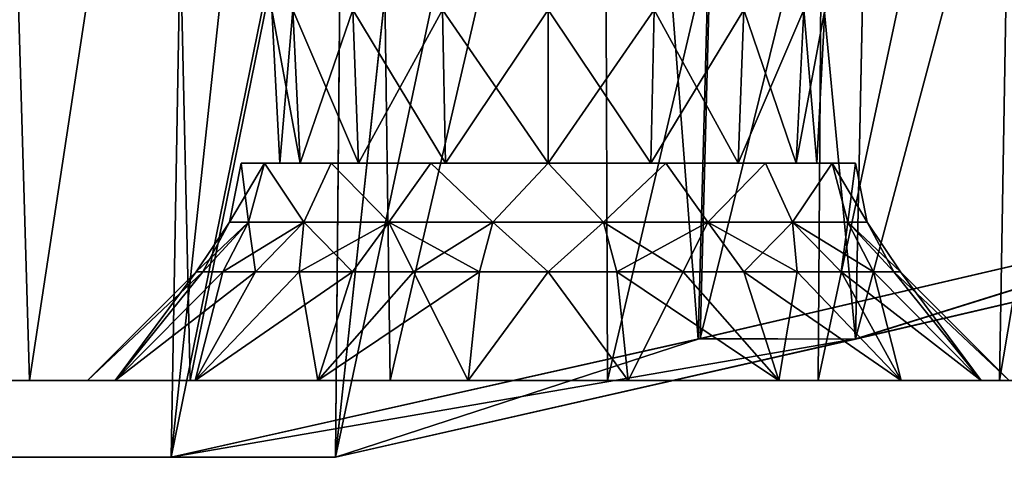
# Model space of a CAD drawing. Header units: millimetres. Extents: x -121 to 75, y -30 to 271.
# Tile 97 of 217: x -115.55 to -109.14, y 221 to 223.85. Entities that reach past the tile are written whole.
import ezdxf

# ---------------------------------------------------------------- set-up
doc = ezdxf.new("R2010")
doc.units = ezdxf.units.MM
doc.header["$LTSCALE"] = 65.185185
for name, color, linetype in [('124', 7, 'CONTINUOUS'), ('125', 7, 'CONTINUOUS'), ('255', 7, 'CONTINUOUS'), ('258', 7, 'CONTINUOUS'), ('398', 7, 'CONTINUOUS'), ('463', 7, 'CONTINUOUS'), ('467', 7, 'CONTINUOUS'), ('476', 7, 'CONTINUOUS'), ('478', 7, 'CONTINUOUS'), ('91', 7, 'CONTINUOUS'), ('94', 7, 'CONTINUOUS'), ('97', 7, 'CONTINUOUS'), ('98', 7, 'CONTINUOUS')]:
    doc.layers.add(name, color=color, linetype=linetype)

msp = doc.modelspace()

# ---------------------------------------------------------------- linework, layer by layer
at = {"layer": '124', "color": 7, "linetype": 'Continuous'}
for points in [[(-114.0594, 222.5315, -0.7101), (-114.1085, 222.9142), (-114.1846, 222.5315), (-114.0594, 222.5315, -0.7101)], [(-113.9563, 222.9142, -0.7654), (-114.1085, 222.9142), (-114.0594, 222.5315, -0.7101), (-113.9563, 222.9142, -0.7654)], [(-113.6989, 222.5315, -1.3345), (-113.9563, 222.9142, -0.7654), (-114.0594, 222.5315, -0.7101), (-113.6989, 222.5315, -1.3345)], [(-113.5227, 222.9142, -1.4142), (-113.9563, 222.9142, -0.7654), (-113.6989, 222.5315, -1.3345), (-113.5227, 222.9142, -1.4142)], [(-113.1466, 222.5315, -1.798), (-113.5227, 222.9142, -1.4142), (-113.6989, 222.5315, -1.3345), (-113.1466, 222.5315, -1.798)], [(-112.8739, 222.9142, -1.8478), (-113.5227, 222.9142, -1.4142), (-113.1466, 222.5315, -1.798), (-112.8739, 222.9142, -1.8478)], [(-112.469, 222.5315, -2.0446), (-112.8739, 222.9142, -1.8478), (-113.1466, 222.5315, -1.798), (-112.469, 222.5315, -2.0446)], [(-112.1085, 222.9142, -2), (-112.8739, 222.9142, -1.8478), (-112.469, 222.5315, -2.0446), (-112.1085, 222.9142, -2)], [(-111.748, 222.5315, -2.0446), (-112.1085, 222.9142, -2), (-112.469, 222.5315, -2.0446), (-111.748, 222.5315, -2.0446)], [(-111.3431, 222.9142, -1.8478), (-112.1085, 222.9142, -2), (-111.748, 222.5315, -2.0446), (-111.3431, 222.9142, -1.8478)], [(-111.0704, 222.5315, -1.798), (-111.3431, 222.9142, -1.8478), (-111.748, 222.5315, -2.0446), (-111.0704, 222.5315, -1.798)], [(-110.6943, 222.9142, -1.4142), (-111.3431, 222.9142, -1.8478), (-111.0704, 222.5315, -1.798), (-110.6943, 222.9142, -1.4142)], [(-110.5181, 222.5315, -1.3345), (-110.6943, 222.9142, -1.4142), (-111.0704, 222.5315, -1.798), (-110.5181, 222.5315, -1.3345)], [(-110.2607, 222.9142, -0.7654), (-110.6943, 222.9142, -1.4142), (-110.5181, 222.5315, -1.3345), (-110.2607, 222.9142, -0.7654)], [(-110.1576, 222.5315, -0.7101), (-110.2607, 222.9142, -0.7654), (-110.5181, 222.5315, -1.3345), (-110.1576, 222.5315, -0.7101)], [(-110.1085, 222.9142), (-110.2607, 222.9142, -0.7654), (-110.0324, 222.5315), (-110.1085, 222.9142)], [(-110.0324, 222.5315), (-110.2607, 222.9142, -0.7654), (-110.1576, 222.5315, -0.7101), (-110.0324, 222.5315)], [(-114.4014, 222.2071), (-114.3574, 222.2071, -0.4471), (-114.1846, 222.5315), (-114.4014, 222.2071)], [(-114.3574, 222.2071, -0.4471), (-114.2269, 222.2071, -0.8773), (-114.0594, 222.5315, -0.7101), (-114.3574, 222.2071, -0.4471)], [(-114.3574, 222.2071, -0.4471), (-114.0594, 222.5315, -0.7101), (-114.1846, 222.5315), (-114.3574, 222.2071, -0.4471)], [(-114.2269, 222.2071, -0.8773), (-114.015, 222.2071, -1.2738), (-114.0594, 222.5315, -0.7101), (-114.2269, 222.2071, -0.8773)], [(-114.015, 222.2071, -1.2738), (-113.6989, 222.5315, -1.3345), (-114.0594, 222.5315, -0.7101), (-114.015, 222.2071, -1.2738)], [(-114.015, 222.2071, -1.2738), (-113.73, 222.2071, -1.6212), (-113.6989, 222.5315, -1.3345), (-114.015, 222.2071, -1.2738)], [(-113.73, 222.2071, -1.6212), (-113.3826, 222.2071, -1.9063), (-113.6989, 222.5315, -1.3345), (-113.73, 222.2071, -1.6212)], [(-113.3826, 222.2071, -1.9063), (-113.1466, 222.5315, -1.798), (-113.6989, 222.5315, -1.3345), (-113.3826, 222.2071, -1.9063)], [(-113.3826, 222.2071, -1.9063), (-112.9862, 222.2071, -2.1183), (-113.1466, 222.5315, -1.798), (-113.3826, 222.2071, -1.9063)], [(-112.556, 222.2071, -2.2488), (-112.469, 222.5315, -2.0446), (-113.1466, 222.5315, -1.798), (-112.556, 222.2071, -2.2488)], [(-112.9862, 222.2071, -2.1183), (-112.556, 222.2071, -2.2488), (-113.1466, 222.5315, -1.798), (-112.9862, 222.2071, -2.1183)], [(-112.556, 222.2071, -2.2488), (-112.1085, 222.2071, -2.2929), (-112.469, 222.5315, -2.0446), (-112.556, 222.2071, -2.2488)], [(-112.1085, 222.2071, -2.2929), (-111.748, 222.5315, -2.0446), (-112.469, 222.5315, -2.0446), (-112.1085, 222.2071, -2.2929)], [(-112.1085, 222.2071, -2.2929), (-111.661, 222.2071, -2.2488), (-111.748, 222.5315, -2.0446), (-112.1085, 222.2071, -2.2929)], [(-111.2308, 222.2071, -2.1183), (-111.0704, 222.5315, -1.798), (-111.748, 222.5315, -2.0446), (-111.2308, 222.2071, -2.1183)], [(-111.661, 222.2071, -2.2488), (-111.2308, 222.2071, -2.1183), (-111.748, 222.5315, -2.0446), (-111.661, 222.2071, -2.2488)], [(-111.2308, 222.2071, -2.1183), (-110.8344, 222.2071, -1.9063), (-111.0704, 222.5315, -1.798), (-111.2308, 222.2071, -2.1183)], [(-110.4871, 222.2071, -1.6212), (-110.5181, 222.5315, -1.3345), (-111.0704, 222.5315, -1.798), (-110.4871, 222.2071, -1.6212)], [(-110.8344, 222.2071, -1.9063), (-110.4871, 222.2071, -1.6212), (-111.0704, 222.5315, -1.798), (-110.8344, 222.2071, -1.9063)], [(-109.9901, 222.2071, -0.8773), (-110.1576, 222.5315, -0.7101), (-110.5181, 222.5315, -1.3345), (-109.9901, 222.2071, -0.8773)], [(-110.202, 222.2071, -1.2737), (-109.9901, 222.2071, -0.8773), (-110.5181, 222.5315, -1.3345), (-110.202, 222.2071, -1.2737)], [(-110.4871, 222.2071, -1.6212), (-110.202, 222.2071, -1.2737), (-110.5181, 222.5315, -1.3345), (-110.4871, 222.2071, -1.6212)], [(-109.8156, 222.2071), (-110.0324, 222.5315), (-110.1576, 222.5315, -0.7101), (-109.8156, 222.2071)], [(-109.8596, 222.2071, -0.4471), (-109.8156, 222.2071), (-110.1576, 222.5315, -0.7101), (-109.8596, 222.2071, -0.4471)], [(-109.9901, 222.2071, -0.8773), (-109.8596, 222.2071, -0.4471), (-110.1576, 222.5315, -0.7101), (-109.9901, 222.2071, -0.8773)]]:
    msp.add_3dface(points, dxfattribs=at)
at = {"layer": '125', "color": 7, "linetype": 'Continuous'}
for points in [[(-114.1846, 222.5315), (-114.1085, 222.9142), (-113.9563, 222.9142, 0.7654), (-114.1846, 222.5315)], [(-114.1846, 222.5315), (-113.9563, 222.9142, 0.7654), (-114.0594, 222.5315, 0.7101), (-114.1846, 222.5315)], [(-114.0594, 222.5315, 0.7101), (-113.9563, 222.9142, 0.7654), (-113.6989, 222.5315, 1.3345), (-114.0594, 222.5315, 0.7101)], [(-113.9563, 222.9142, 0.7654), (-113.5227, 222.9142, 1.4142), (-113.6989, 222.5315, 1.3345), (-113.9563, 222.9142, 0.7654)], [(-113.6989, 222.5315, 1.3345), (-113.5227, 222.9142, 1.4142), (-113.1466, 222.5315, 1.798), (-113.6989, 222.5315, 1.3345)], [(-113.5227, 222.9142, 1.4142), (-112.8739, 222.9142, 1.8478), (-113.1466, 222.5315, 1.798), (-113.5227, 222.9142, 1.4142)], [(-113.1466, 222.5315, 1.798), (-112.8739, 222.9142, 1.8478), (-112.469, 222.5315, 2.0446), (-113.1466, 222.5315, 1.798)], [(-112.8739, 222.9142, 1.8478), (-112.1085, 222.9142, 2), (-112.469, 222.5315, 2.0446), (-112.8739, 222.9142, 1.8478)], [(-112.469, 222.5315, 2.0446), (-112.1085, 222.9142, 2), (-111.748, 222.5315, 2.0446), (-112.469, 222.5315, 2.0446)], [(-112.1085, 222.9142, 2), (-111.3431, 222.9142, 1.8478), (-111.748, 222.5315, 2.0446), (-112.1085, 222.9142, 2)], [(-111.748, 222.5315, 2.0446), (-111.3431, 222.9142, 1.8478), (-111.0704, 222.5315, 1.798), (-111.748, 222.5315, 2.0446)], [(-111.3431, 222.9142, 1.8478), (-110.6943, 222.9142, 1.4142), (-111.0704, 222.5315, 1.798), (-111.3431, 222.9142, 1.8478)], [(-111.0704, 222.5315, 1.798), (-110.6943, 222.9142, 1.4142), (-110.5181, 222.5315, 1.3345), (-111.0704, 222.5315, 1.798)], [(-110.6943, 222.9142, 1.4142), (-110.2607, 222.9142, 0.7654), (-110.5181, 222.5315, 1.3345), (-110.6943, 222.9142, 1.4142)], [(-110.5181, 222.5315, 1.3345), (-110.2607, 222.9142, 0.7654), (-110.1576, 222.5315, 0.7101), (-110.5181, 222.5315, 1.3345)], [(-110.2607, 222.9142, 0.7654), (-110.1085, 222.9142), (-110.1576, 222.5315, 0.7101), (-110.2607, 222.9142, 0.7654)], [(-110.1085, 222.9142), (-110.0324, 222.5315), (-110.1576, 222.5315, 0.7101), (-110.1085, 222.9142)], [(-114.3574, 222.2071, 0.4471), (-114.4014, 222.2071), (-114.0594, 222.5315, 0.7101), (-114.3574, 222.2071, 0.4471)], [(-114.4014, 222.2071), (-114.1846, 222.5315), (-114.0594, 222.5315, 0.7101), (-114.4014, 222.2071)], [(-114.2269, 222.2071, 0.8773), (-114.3574, 222.2071, 0.4471), (-114.0594, 222.5315, 0.7101), (-114.2269, 222.2071, 0.8773)], [(-114.0151, 222.2071, 1.2737), (-114.2269, 222.2071, 0.8773), (-113.6989, 222.5315, 1.3345), (-114.0151, 222.2071, 1.2737)], [(-114.2269, 222.2071, 0.8773), (-114.0594, 222.5315, 0.7101), (-113.6989, 222.5315, 1.3345), (-114.2269, 222.2071, 0.8773)], [(-113.73, 222.2071, 1.6212), (-114.0151, 222.2071, 1.2737), (-113.6989, 222.5315, 1.3345), (-113.73, 222.2071, 1.6212)], [(-113.3826, 222.2071, 1.9063), (-113.73, 222.2071, 1.6212), (-113.1466, 222.5315, 1.798), (-113.3826, 222.2071, 1.9063)], [(-113.73, 222.2071, 1.6212), (-113.6989, 222.5315, 1.3345), (-113.1466, 222.5315, 1.798), (-113.73, 222.2071, 1.6212)], [(-112.9862, 222.2071, 2.1183), (-113.3826, 222.2071, 1.9063), (-113.1466, 222.5315, 1.798), (-112.9862, 222.2071, 2.1183)], [(-112.9862, 222.2071, 2.1183), (-113.1466, 222.5315, 1.798), (-112.469, 222.5315, 2.0446), (-112.9862, 222.2071, 2.1183)], [(-112.556, 222.2071, 2.2488), (-112.9862, 222.2071, 2.1183), (-112.469, 222.5315, 2.0446), (-112.556, 222.2071, 2.2488)], [(-112.1085, 222.2071, 2.2929), (-112.556, 222.2071, 2.2488), (-112.469, 222.5315, 2.0446), (-112.1085, 222.2071, 2.2929)], [(-112.1085, 222.2071, 2.2929), (-112.469, 222.5315, 2.0446), (-111.748, 222.5315, 2.0446), (-112.1085, 222.2071, 2.2929)], [(-111.661, 222.2071, 2.2488), (-112.1085, 222.2071, 2.2929), (-111.748, 222.5315, 2.0446), (-111.661, 222.2071, 2.2488)], [(-111.661, 222.2071, 2.2488), (-111.748, 222.5315, 2.0446), (-111.0704, 222.5315, 1.798), (-111.661, 222.2071, 2.2488)], [(-111.2308, 222.2071, 2.1183), (-111.661, 222.2071, 2.2488), (-111.0704, 222.5315, 1.798), (-111.2308, 222.2071, 2.1183)], [(-110.8345, 222.2071, 1.9063), (-111.2308, 222.2071, 2.1183), (-111.0704, 222.5315, 1.798), (-110.8345, 222.2071, 1.9063)], [(-110.8345, 222.2071, 1.9063), (-111.0704, 222.5315, 1.798), (-110.5181, 222.5315, 1.3345), (-110.8345, 222.2071, 1.9063)], [(-110.4871, 222.2071, 1.6212), (-110.8345, 222.2071, 1.9063), (-110.5181, 222.5315, 1.3345), (-110.4871, 222.2071, 1.6212)], [(-110.202, 222.2071, 1.2738), (-110.4871, 222.2071, 1.6212), (-110.5181, 222.5315, 1.3345), (-110.202, 222.2071, 1.2738)], [(-110.202, 222.2071, 1.2738), (-110.5181, 222.5315, 1.3345), (-110.1576, 222.5315, 0.7101), (-110.202, 222.2071, 1.2738)], [(-109.9901, 222.2071, 0.8773), (-110.202, 222.2071, 1.2738), (-110.1576, 222.5315, 0.7101), (-109.9901, 222.2071, 0.8773)], [(-109.8596, 222.2071, 0.4471), (-109.9901, 222.2071, 0.8773), (-110.1576, 222.5315, 0.7101), (-109.8596, 222.2071, 0.4471)], [(-110.0324, 222.5315), (-109.8596, 222.2071, 0.4471), (-110.1576, 222.5315, 0.7101), (-110.0324, 222.5315)], [(-109.8156, 222.2071), (-109.8596, 222.2071, 0.4471), (-110.0324, 222.5315), (-109.8156, 222.2071)]]:
    msp.add_3dface(points, dxfattribs=at)
at = {"layer": '255', "color": 7, "linetype": 'Continuous'}
for points in [[(-113.9085, 223.9142), (-113.7715, 223.9142, 0.6888), (-113.8561, 222.9142), (-113.9085, 223.9142)], [(-113.8561, 222.9142), (-113.7715, 223.9142, 0.6888), (-113.7231, 222.9142, 0.6688), (-113.8561, 222.9142)], [(-113.7715, 223.9142, 0.6888), (-113.3813, 223.9142, 1.2728), (-113.7231, 222.9142, 0.6688), (-113.7715, 223.9142, 0.6888)], [(-113.7231, 222.9142, 0.6688), (-113.3813, 223.9142, 1.2728), (-113.3442, 222.9142, 1.2357), (-113.7231, 222.9142, 0.6688)], [(-113.3813, 223.9142, 1.2728), (-112.7973, 223.9142, 1.663), (-113.3442, 222.9142, 1.2357), (-113.3813, 223.9142, 1.2728)], [(-113.3442, 222.9142, 1.2357), (-112.7973, 223.9142, 1.663), (-112.7773, 222.9142, 1.6146), (-113.3442, 222.9142, 1.2357)], [(-112.7973, 223.9142, 1.663), (-112.1085, 223.9142, 1.8), (-112.7773, 222.9142, 1.6146), (-112.7973, 223.9142, 1.663)], [(-112.7773, 222.9142, 1.6146), (-112.1085, 223.9142, 1.8), (-112.1085, 222.9142, 1.7476), (-112.7773, 222.9142, 1.6146)], [(-112.1085, 222.9142, 1.7476), (-111.4197, 223.9142, 1.663), (-111.4397, 222.9142, 1.6146), (-112.1085, 222.9142, 1.7476)], [(-112.1085, 223.9142, 1.8), (-111.4197, 223.9142, 1.663), (-112.1085, 222.9142, 1.7476), (-112.1085, 223.9142, 1.8)], [(-111.4397, 222.9142, 1.6146), (-110.8357, 223.9142, 1.2728), (-110.8728, 222.9142, 1.2357), (-111.4397, 222.9142, 1.6146)], [(-111.4197, 223.9142, 1.663), (-110.8357, 223.9142, 1.2728), (-111.4397, 222.9142, 1.6146), (-111.4197, 223.9142, 1.663)], [(-110.8728, 222.9142, 1.2357), (-110.4455, 223.9142, 0.6888), (-110.4939, 222.9142, 0.6688), (-110.8728, 222.9142, 1.2357)], [(-110.8357, 223.9142, 1.2728), (-110.4455, 223.9142, 0.6888), (-110.8728, 222.9142, 1.2357), (-110.8357, 223.9142, 1.2728)], [(-110.4939, 222.9142, 0.6688), (-110.3085, 223.9142), (-110.3609, 222.9142), (-110.4939, 222.9142, 0.6688)], [(-110.4455, 223.9142, 0.6888), (-110.3085, 223.9142), (-110.4939, 222.9142, 0.6688), (-110.4455, 223.9142, 0.6888)]]:
    msp.add_3dface(points, dxfattribs=at)
at = {"layer": '258', "color": 7, "linetype": 'Continuous'}
for points in [[(-113.9085, 223.9142), (-113.8561, 222.9142), (-113.7231, 222.9142, -0.6688), (-113.9085, 223.9142)], [(-113.7715, 223.9142, -0.6888), (-113.9085, 223.9142), (-113.7231, 222.9142, -0.6688), (-113.7715, 223.9142, -0.6888)], [(-113.3813, 223.9142, -1.2728), (-113.7715, 223.9142, -0.6888), (-113.3442, 222.9142, -1.2357), (-113.3813, 223.9142, -1.2728)], [(-113.3442, 222.9142, -1.2357), (-113.7715, 223.9142, -0.6888), (-113.7231, 222.9142, -0.6688), (-113.3442, 222.9142, -1.2357)], [(-112.7773, 222.9142, -1.6146), (-113.3813, 223.9142, -1.2728), (-113.3442, 222.9142, -1.2357), (-112.7773, 222.9142, -1.6146)], [(-112.7973, 223.9142, -1.663), (-113.3813, 223.9142, -1.2728), (-112.7773, 222.9142, -1.6146), (-112.7973, 223.9142, -1.663)], [(-112.1085, 223.9142, -1.8), (-112.7973, 223.9142, -1.663), (-112.1085, 222.9142, -1.7476), (-112.1085, 223.9142, -1.8)], [(-112.1085, 222.9142, -1.7476), (-112.7973, 223.9142, -1.663), (-112.7773, 222.9142, -1.6146), (-112.1085, 222.9142, -1.7476)], [(-111.4397, 222.9142, -1.6146), (-112.1085, 223.9142, -1.8), (-112.1085, 222.9142, -1.7476), (-111.4397, 222.9142, -1.6146)], [(-111.4197, 223.9142, -1.663), (-112.1085, 223.9142, -1.8), (-111.4397, 222.9142, -1.6146), (-111.4197, 223.9142, -1.663)], [(-110.8728, 222.9142, -1.2357), (-111.4197, 223.9142, -1.663), (-111.4397, 222.9142, -1.6146), (-110.8728, 222.9142, -1.2357)], [(-110.8357, 223.9142, -1.2728), (-111.4197, 223.9142, -1.663), (-110.8728, 222.9142, -1.2357), (-110.8357, 223.9142, -1.2728)], [(-110.4939, 222.9142, -0.6688), (-110.8357, 223.9142, -1.2728), (-110.8728, 222.9142, -1.2357), (-110.4939, 222.9142, -0.6688)], [(-110.4455, 223.9142, -0.6888), (-110.8357, 223.9142, -1.2728), (-110.4939, 222.9142, -0.6688), (-110.4455, 223.9142, -0.6888)], [(-110.3609, 222.9142), (-110.4455, 223.9142, -0.6888), (-110.4939, 222.9142, -0.6688), (-110.3609, 222.9142)], [(-110.3609, 222.9142), (-110.3085, 223.9142), (-110.4455, 223.9142, -0.6888), (-110.3609, 222.9142)]]:
    msp.add_3dface(points, dxfattribs=at)
at = {"layer": '398', "color": 251, "linetype": 'Continuous', "true_color": 0x4d4d4d}
for points in [[(-116.3859, 221, 12.4918), (-113.4929, 221, 16.8814), (-117.9028, 221, 13.9079), (-116.3859, 221, 12.4918)], [(-117.9028, 221, 13.9079), (-113.4929, 221, 16.8814), (-116.359, 221, 16.3989), (-117.9028, 221, 13.9079)], [(-113.4929, 221, -16.8814), (-116.3859, 221, -12.4918), (-116.3588, 221, -16.3991), (-113.4929, 221, -16.8814)], [(-116.359, 221, 16.3989), (-113.4929, 221, 16.8814), (-114.5633, 221, 18.7355), (-116.359, 221, 16.3989)], [(-114.5633, 221, -18.7355), (-113.4929, 221, -16.8814), (-116.3588, 221, -16.3991), (-114.5633, 221, -18.7355)]]:
    msp.add_3dface(points, dxfattribs=at)
at = {"layer": '463', "color": 251, "linetype": 'Continuous', "true_color": 0x4d4d4d}
for points in [[(-110.6325, 240.3042, -20.3499), (-106.3097, 241.3103, -23.4284), (-111.1204, 221.7726, -22.0744), (-110.6325, 240.3042, -20.3499)], [(-106.3097, 241.3103, -23.4284), (-107.1237, 222.7019, -24.8383), (-111.1204, 221.7726, -22.0744), (-106.3097, 241.3103, -23.4284)], [(-106.3097, 241.3103, 23.4284), (-110.6325, 240.3042, 20.3499), (-107.1494, 222.6958, 24.8235), (-106.3097, 241.3103, 23.4284)], [(-112.5326, 239.8714, -18.5361), (-110.6325, 240.3042, -20.3499), (-114.5633, 221, -18.7355), (-112.5326, 239.8714, -18.5361)], [(-114.5633, 221, -18.7355), (-110.6325, 240.3042, -20.3499), (-111.1204, 221.7726, -22.0744), (-114.5633, 221, -18.7355)], [(-110.6325, 240.3042, 20.3499), (-112.5326, 239.8714, 18.5361), (-111.1317, 221.77, 22.0652), (-110.6325, 240.3042, 20.3499)], [(-107.1494, 222.6958, 24.8235), (-110.6325, 240.3042, 20.3499), (-111.1317, 221.77, 22.0652), (-107.1494, 222.6958, 24.8235)], [(-112.5326, 239.8714, 18.5361), (-114.2375, 239.4878, 16.5658), (-114.5633, 221, 18.7355), (-112.5326, 239.8714, 18.5361)], [(-112.5326, 239.8714, 18.5361), (-114.5633, 221, 18.7355), (-111.1317, 221.77, 22.0652), (-112.5326, 239.8714, 18.5361)], [(-114.2375, 239.4878, -16.5658), (-112.5326, 239.8714, -18.5361), (-114.5633, 221, -18.7355), (-114.2375, 239.4878, -16.5658)], [(-114.2375, 239.4878, -16.5658), (-116.3588, 221, -16.3991), (-117.9025, 221, -13.9083), (-114.2375, 239.4878, -16.5658)], [(-117.0214, 238.8704, -12.2285), (-114.2375, 239.4878, -16.5658), (-117.9025, 221, -13.9083), (-117.0214, 238.8704, -12.2285)], [(-114.2375, 239.4878, 16.5658), (-117.0215, 238.8704, 12.2285), (-116.359, 221, 16.3989), (-114.2375, 239.4878, 16.5658)], [(-114.2375, 239.4878, 16.5658), (-116.359, 221, 16.3989), (-114.5633, 221, 18.7355), (-114.2375, 239.4878, 16.5658)], [(-114.2375, 239.4878, -16.5658), (-114.5633, 221, -18.7355), (-116.3588, 221, -16.3991), (-114.2375, 239.4878, -16.5658)]]:
    msp.add_3dface(points, dxfattribs=at)
at = {"layer": '467', "color": 251, "linetype": 'Continuous', "true_color": 0x4d4d4d}
for points in [[(-109.7594, 238.5499, 18.637), (-105.3527, 239.5866, 21.8372), (-110.1087, 221.7703, 20.297), (-109.7594, 238.5499, 18.637)], [(-105.3527, 239.5866, 21.8372), (-106.1142, 222.7032, 23.1026), (-110.1087, 221.7703, 20.297), (-105.3527, 239.5866, 21.8372)], [(-105.3506, 239.5871, -21.8384), (-109.7577, 238.5503, -18.6385), (-106.102, 222.7061, -23.1096), (-105.3506, 239.5871, -21.8384)], [(-113.4929, 221, 16.8814), (-111.6619, 238.1122, 16.7333), (-109.7594, 238.5499, 18.637), (-113.4929, 221, 16.8814)], [(-113.4929, 221, 16.8814), (-109.7594, 238.5499, 18.637), (-110.1087, 221.7703, 20.297), (-113.4929, 221, 16.8814)], [(-109.7577, 238.5503, -18.6385), (-111.6603, 238.1125, -16.735), (-110.1092, 221.7702, -20.2966), (-109.7577, 238.5503, -18.6385)], [(-106.1142, 222.7032, -23.1026), (-109.7577, 238.5503, -18.6385), (-110.1092, 221.7702, -20.2966), (-106.1142, 222.7032, -23.1026)], [(-106.102, 222.7061, -23.1096), (-109.7577, 238.5503, -18.6385), (-106.1142, 222.7032, -23.1026), (-106.102, 222.7061, -23.1096)], [(-111.6603, 238.1125, -16.735), (-113.4929, 221, -16.8814), (-110.1092, 221.7702, -20.2966), (-111.6603, 238.1125, -16.735)], [(-113.4929, 221, -16.8814), (-111.6603, 238.1125, -16.735), (-113.3382, 237.7312, -14.6612), (-113.4929, 221, -16.8814)], [(-113.4929, 221, 16.8814), (-113.3395, 237.7309, 14.6593), (-111.6619, 238.1122, 16.7333), (-113.4929, 221, 16.8814)], [(-116.3859, 221, -12.4918), (-113.3382, 237.7312, -14.6612), (-115.971, 237.1412, -10.098), (-116.3859, 221, -12.4918)], [(-116.3859, 221, -12.4918), (-113.4929, 221, -16.8814), (-113.3382, 237.7312, -14.6612), (-116.3859, 221, -12.4918)], [(-113.4929, 221, 16.8814), (-116.3859, 221, 12.4918), (-113.3395, 237.7309, 14.6593), (-113.4929, 221, 16.8814)], [(-116.3859, 221, 12.4918), (-115.9719, 237.141, 10.096), (-113.3395, 237.7309, 14.6593), (-116.3859, 221, 12.4918)]]:
    msp.add_3dface(points, dxfattribs=at)
at = {"layer": '476', "color": 251, "linetype": 'Continuous', "true_color": 0x4d4d4d}
for points in [[(-111.1204, 221.7726, -22.0744), (-107.1237, 222.7019, -24.8383), (-110.1092, 221.7702, -20.2966), (-111.1204, 221.7726, -22.0744)], [(-107.121, 222.7025, -24.8399), (-107.1182, 222.7032, -24.8415), (-110.1092, 221.7702, -20.2966), (-107.121, 222.7025, -24.8399)], [(-107.1182, 222.7032, -24.8415), (-106.1142, 222.7032, -23.1026), (-110.1092, 221.7702, -20.2966), (-107.1182, 222.7032, -24.8415)], [(-107.1237, 222.7019, -24.8383), (-107.121, 222.7025, -24.8399), (-110.1092, 221.7702, -20.2966), (-107.1237, 222.7019, -24.8383)], [(-113.4929, 221, -16.8814), (-114.5633, 221, -18.7355), (-111.1204, 221.7726, -22.0744), (-113.4929, 221, -16.8814)], [(-113.4929, 221, -16.8814), (-111.1204, 221.7726, -22.0744), (-110.1092, 221.7702, -20.2966), (-113.4929, 221, -16.8814)]]:
    msp.add_3dface(points, dxfattribs=at)
at = {"layer": '478', "color": 251, "linetype": 'Continuous', "true_color": 0x4d4d4d}
for points in [[(-107.1494, 222.6958, 24.8235), (-111.1317, 221.77, 22.0652), (-110.1087, 221.7703, 20.297), (-107.1494, 222.6958, 24.8235)], [(-106.1142, 222.7032, 23.1026), (-107.1494, 222.6958, 24.8235), (-110.1087, 221.7703, 20.297), (-106.1142, 222.7032, 23.1026)], [(-114.5633, 221, 18.7355), (-113.4929, 221, 16.8814), (-110.1087, 221.7703, 20.297), (-114.5633, 221, 18.7355)], [(-111.1317, 221.77, 22.0652), (-114.5633, 221, 18.7355), (-110.1087, 221.7703, 20.297), (-111.1317, 221.77, 22.0652)]]:
    msp.add_3dface(points, dxfattribs=at)
at = {"layer": '91', "color": 7, "linetype": 'Continuous'}
for points in [[(-116.399, 221.5), (-114.9278, 221.5, 1.0255), (-116.1645, 221.5, 1.3991), (-116.399, 221.5)], [(-115.1085, 221.5), (-114.9278, 221.5, 1.0255), (-116.399, 221.5), (-115.1085, 221.5)], [(-116.1645, 221.5, -1.3991), (-115.1085, 221.5), (-116.399, 221.5), (-116.1645, 221.5, -1.3991)], [(-114.4069, 221.5, 1.9281), (-113.6087, 221.5, 2.598), (-116.1645, 221.5, 1.3991), (-114.4069, 221.5, 1.9281)], [(-116.1645, 221.5, 1.3991), (-113.6087, 221.5, 2.598), (-115.4865, 221.5, 2.6452), (-116.1645, 221.5, 1.3991)], [(-114.9278, 221.5, 1.0255), (-114.4069, 221.5, 1.9281), (-116.1645, 221.5, 1.3991), (-114.9278, 221.5, 1.0255)], [(-115.4865, 221.5, -2.6452), (-114.4069, 221.5, -1.928), (-116.1645, 221.5, -1.3991), (-115.4865, 221.5, -2.6452)], [(-114.9278, 221.5, -1.0255), (-115.1085, 221.5), (-116.1645, 221.5, -1.3991), (-114.9278, 221.5, -1.0255)], [(-114.4069, 221.5, -1.928), (-114.9278, 221.5, -1.0255), (-116.1645, 221.5, -1.3991), (-114.4069, 221.5, -1.928)], [(-113.6087, 221.5, 2.598), (-112.6295, 221.5, 2.9544), (-115.4865, 221.5, 2.6452), (-113.6087, 221.5, 2.598)], [(-115.4865, 221.5, 2.6452), (-112.6295, 221.5, 2.9544), (-114.4393, 221.5, 3.6022), (-115.4865, 221.5, 2.6452)], [(-113.6087, 221.5, -2.5979), (-114.4069, 221.5, -1.928), (-115.4865, 221.5, -2.6452), (-113.6087, 221.5, -2.5979)], [(-112.6296, 221.5, -2.9544), (-113.6087, 221.5, -2.5979), (-115.4865, 221.5, -2.6452), (-112.6296, 221.5, -2.9544)], [(-114.4393, 221.5, -3.6022), (-112.6296, 221.5, -2.9544), (-115.4865, 221.5, -2.6452), (-114.4393, 221.5, -3.6022)], [(-114.4393, 221.5, 3.6022), (-112.6295, 221.5, 2.9544), (-109.1702, 221.5, 3.1265), (-114.4393, 221.5, 3.6022)], [(-113.1372, 221.5, 4.1653), (-114.4393, 221.5, 3.6022), (-110.3504, 221.5, 3.9137), (-113.1372, 221.5, 4.1653)], [(-110.3504, 221.5, 3.9137), (-114.4393, 221.5, 3.6022), (-109.1702, 221.5, 3.1265), (-110.3504, 221.5, 3.9137)], [(-110.3504, 221.5, -3.9137), (-109.1702, 221.5, -3.1265), (-114.4393, 221.5, -3.6022), (-110.3504, 221.5, -3.9137)], [(-113.1372, 221.5, -4.1653), (-110.3504, 221.5, -3.9137), (-114.4393, 221.5, -3.6022), (-113.1372, 221.5, -4.1653)], [(-111.5875, 221.5, -2.9544), (-112.6296, 221.5, -2.9544), (-114.4393, 221.5, -3.6022), (-111.5875, 221.5, -2.9544)], [(-109.1702, 221.5, -3.1265), (-111.5875, 221.5, -2.9544), (-114.4393, 221.5, -3.6022), (-109.1702, 221.5, -3.1265)], [(-111.7227, 221.5, 4.2731), (-113.1372, 221.5, 4.1653), (-110.3504, 221.5, 3.9137), (-111.7227, 221.5, 4.2731)], [(-111.7227, 221.5, -4.2731), (-110.3504, 221.5, -3.9137), (-113.1372, 221.5, -4.1653), (-111.7227, 221.5, -4.2731)], [(-112.6295, 221.5, 2.9544), (-111.5875, 221.5, 2.9544), (-109.1702, 221.5, 3.1265), (-112.6295, 221.5, 2.9544)], [(-111.5875, 221.5, 2.9544), (-110.6083, 221.5, 2.5979), (-109.1702, 221.5, 3.1265), (-111.5875, 221.5, 2.9544)], [(-110.6083, 221.5, -2.598), (-111.5875, 221.5, -2.9544), (-108.3113, 221.5, -1.9974), (-110.6083, 221.5, -2.598)], [(-108.3113, 221.5, -1.9974), (-111.5875, 221.5, -2.9544), (-109.1702, 221.5, -3.1265), (-108.3113, 221.5, -1.9974)], [(-110.6083, 221.5, 2.5979), (-109.8101, 221.5, 1.928), (-108.3113, 221.5, 1.9974), (-110.6083, 221.5, 2.5979)], [(-109.1702, 221.5, 3.1265), (-110.6083, 221.5, 2.5979), (-108.3113, 221.5, 1.9974), (-109.1702, 221.5, 3.1265)], [(-109.8101, 221.5, -1.9281), (-110.6083, 221.5, -2.598), (-108.3113, 221.5, -1.9974), (-109.8101, 221.5, -1.9281)], [(-109.2892, 221.5, -1.0255), (-109.8101, 221.5, -1.9281), (-107.8676, 221.5, -0.65), (-109.2892, 221.5, -1.0255)], [(-107.8676, 221.5, -0.65), (-109.8101, 221.5, -1.9281), (-108.3113, 221.5, -1.9974), (-107.8676, 221.5, -0.65)], [(-109.8101, 221.5, 1.928), (-109.2892, 221.5, 1.0255), (-108.3113, 221.5, 1.9974), (-109.8101, 221.5, 1.928)], [(-109.1085, 221.5), (-109.2892, 221.5, -1.0255), (-107.8676, 221.5, -0.65), (-109.1085, 221.5)], [(-109.2892, 221.5, 1.0255), (-109.1085, 221.5), (-107.8676, 221.5, 0.65), (-109.2892, 221.5, 1.0255)], [(-108.3113, 221.5, 1.9974), (-109.2892, 221.5, 1.0255), (-107.8676, 221.5, 0.65), (-108.3113, 221.5, 1.9974)]]:
    msp.add_3dface(points, dxfattribs=at)
at = {"layer": '94', "color": 7, "linetype": 'Continuous'}
for points in [[(-115.6616, 227.5, 2.7615), (-116.1645, 221.5, 1.3991), (-115.4865, 221.5, 2.6452), (-115.6616, 227.5, 2.7615)], [(-115.6616, 227.5, -2.7615), (-115.4865, 221.5, -2.6452), (-116.1645, 221.5, -1.3991), (-115.6616, 227.5, -2.7615)], [(-114.5737, 227.5, 3.7647), (-115.6616, 227.5, 2.7615), (-115.4865, 221.5, 2.6452), (-114.5737, 227.5, 3.7647)], [(-115.6616, 227.5, -2.7615), (-114.5737, 227.5, -3.7647), (-115.4865, 221.5, -2.6452), (-115.6616, 227.5, -2.7615)], [(-114.5737, 227.5, 3.7647), (-115.4865, 221.5, 2.6452), (-114.4393, 221.5, 3.6022), (-114.5737, 227.5, 3.7647)], [(-114.5737, 227.5, -3.7647), (-114.4393, 221.5, -3.6022), (-115.4865, 221.5, -2.6452), (-114.5737, 227.5, -3.7647)], [(-113.2193, 227.5, 4.3607), (-114.5737, 227.5, 3.7647), (-114.4393, 221.5, 3.6022), (-113.2193, 227.5, 4.3607)], [(-114.5737, 227.5, -3.7647), (-113.2193, 227.5, -4.3607), (-114.4393, 221.5, -3.6022), (-114.5737, 227.5, -3.7647)], [(-113.2193, 227.5, 4.3607), (-114.4393, 221.5, 3.6022), (-113.1372, 221.5, 4.1653), (-113.2193, 227.5, 4.3607)], [(-113.2193, 227.5, -4.3607), (-113.1372, 221.5, -4.1653), (-114.4393, 221.5, -3.6022), (-113.2193, 227.5, -4.3607)], [(-111.7448, 227.5, 4.4853), (-113.2193, 227.5, 4.3607), (-113.1372, 221.5, 4.1653), (-111.7448, 227.5, 4.4853)], [(-113.2193, 227.5, -4.3607), (-111.7448, 227.5, -4.4853), (-113.1372, 221.5, -4.1653), (-113.2193, 227.5, -4.3607)], [(-111.7448, 227.5, 4.4853), (-113.1372, 221.5, 4.1653), (-111.7227, 221.5, 4.2731), (-111.7448, 227.5, 4.4853)], [(-111.7448, 227.5, -4.4853), (-111.7227, 221.5, -4.2731), (-113.1372, 221.5, -4.1653), (-111.7448, 227.5, -4.4853)], [(-110.3096, 227.5, 4.1248), (-111.7448, 227.5, 4.4853), (-111.7227, 221.5, 4.2731), (-110.3096, 227.5, 4.1248)], [(-111.7448, 227.5, -4.4853), (-110.3096, 227.5, -4.1248), (-111.7227, 221.5, -4.2731), (-111.7448, 227.5, -4.4853)], [(-110.3096, 227.5, 4.1248), (-111.7227, 221.5, 4.2731), (-110.3504, 221.5, 3.9137), (-110.3096, 227.5, 4.1248)], [(-110.3096, 227.5, -4.1248), (-110.3504, 221.5, -3.9137), (-111.7227, 221.5, -4.2731), (-110.3096, 227.5, -4.1248)], [(-109.0689, 227.5, 3.3182), (-110.3504, 221.5, 3.9137), (-109.1702, 221.5, 3.1265), (-109.0689, 227.5, 3.3182)], [(-109.0689, 227.5, 3.3182), (-110.3096, 227.5, 4.1248), (-110.3504, 221.5, 3.9137), (-109.0689, 227.5, 3.3182)], [(-109.0689, 227.5, -3.3182), (-109.1702, 221.5, -3.1265), (-110.3504, 221.5, -3.9137), (-109.0689, 227.5, -3.3182)], [(-110.3096, 227.5, -4.1248), (-109.0689, 227.5, -3.3182), (-110.3504, 221.5, -3.9137), (-110.3096, 227.5, -4.1248)], [(-108.1569, 227.5, -2.1529), (-108.3113, 221.5, -1.9974), (-109.1702, 221.5, -3.1265), (-108.1569, 227.5, -2.1529)], [(-108.1569, 227.5, 2.1529), (-109.0689, 227.5, 3.3182), (-109.1702, 221.5, 3.1265), (-108.1569, 227.5, 2.1529)], [(-108.1569, 227.5, 2.1529), (-109.1702, 221.5, 3.1265), (-108.3113, 221.5, 1.9974), (-108.1569, 227.5, 2.1529)], [(-109.0689, 227.5, -3.3182), (-108.1569, 227.5, -2.1529), (-109.1702, 221.5, -3.1265), (-109.0689, 227.5, -3.3182)]]:
    msp.add_3dface(points, dxfattribs=at)
at = {"layer": '97', "color": 7, "linetype": 'Continuous'}
for points in [[(-115.1085, 221.5), (-114.9278, 221.5, -1.0255), (-114.4014, 222.2071), (-115.1085, 221.5)], [(-114.9278, 221.5, -1.0255), (-114.4069, 221.5, -1.928), (-114.2269, 222.2071, -0.8773), (-114.9278, 221.5, -1.0255)], [(-114.4014, 222.2071), (-114.9278, 221.5, -1.0255), (-114.3574, 222.2071, -0.4471), (-114.4014, 222.2071)], [(-114.3574, 222.2071, -0.4471), (-114.9278, 221.5, -1.0255), (-114.2269, 222.2071, -0.8773), (-114.3574, 222.2071, -0.4471)], [(-114.4069, 221.5, -1.928), (-113.6087, 221.5, -2.5979), (-113.73, 222.2071, -1.6212), (-114.4069, 221.5, -1.928)], [(-114.2269, 222.2071, -0.8773), (-114.4069, 221.5, -1.928), (-114.015, 222.2071, -1.2738), (-114.2269, 222.2071, -0.8773)], [(-114.015, 222.2071, -1.2738), (-114.4069, 221.5, -1.928), (-113.73, 222.2071, -1.6212), (-114.015, 222.2071, -1.2738)], [(-113.73, 222.2071, -1.6212), (-113.6087, 221.5, -2.5979), (-113.3826, 222.2071, -1.9063), (-113.73, 222.2071, -1.6212)], [(-113.3826, 222.2071, -1.9063), (-113.6087, 221.5, -2.5979), (-112.9862, 222.2071, -2.1183), (-113.3826, 222.2071, -1.9063)], [(-113.6087, 221.5, -2.5979), (-112.6296, 221.5, -2.9544), (-112.9862, 222.2071, -2.1183), (-113.6087, 221.5, -2.5979)], [(-112.9862, 222.2071, -2.1183), (-112.6296, 221.5, -2.9544), (-112.556, 222.2071, -2.2488), (-112.9862, 222.2071, -2.1183)], [(-112.556, 222.2071, -2.2488), (-112.6296, 221.5, -2.9544), (-112.1085, 222.2071, -2.2929), (-112.556, 222.2071, -2.2488)], [(-112.6296, 221.5, -2.9544), (-111.5875, 221.5, -2.9544), (-112.1085, 222.2071, -2.2929), (-112.6296, 221.5, -2.9544)], [(-112.1085, 222.2071, -2.2929), (-111.5875, 221.5, -2.9544), (-111.661, 222.2071, -2.2488), (-112.1085, 222.2071, -2.2929)], [(-111.661, 222.2071, -2.2488), (-110.6083, 221.5, -2.598), (-111.2308, 222.2071, -2.1183), (-111.661, 222.2071, -2.2488)], [(-111.5875, 221.5, -2.9544), (-110.6083, 221.5, -2.598), (-111.661, 222.2071, -2.2488), (-111.5875, 221.5, -2.9544)], [(-111.2308, 222.2071, -2.1183), (-110.6083, 221.5, -2.598), (-110.8344, 222.2071, -1.9063), (-111.2308, 222.2071, -2.1183)], [(-110.6083, 221.5, -2.598), (-109.8101, 221.5, -1.9281), (-110.8344, 222.2071, -1.9063), (-110.6083, 221.5, -2.598)], [(-110.8344, 222.2071, -1.9063), (-109.8101, 221.5, -1.9281), (-110.4871, 222.2071, -1.6212), (-110.8344, 222.2071, -1.9063)], [(-110.4871, 222.2071, -1.6212), (-109.8101, 221.5, -1.9281), (-110.202, 222.2071, -1.2737), (-110.4871, 222.2071, -1.6212)], [(-109.8101, 221.5, -1.9281), (-109.2892, 221.5, -1.0255), (-110.202, 222.2071, -1.2737), (-109.8101, 221.5, -1.9281)], [(-110.202, 222.2071, -1.2737), (-109.2892, 221.5, -1.0255), (-109.9901, 222.2071, -0.8773), (-110.202, 222.2071, -1.2737)], [(-109.9901, 222.2071, -0.8773), (-109.2892, 221.5, -1.0255), (-109.8596, 222.2071, -0.4471), (-109.9901, 222.2071, -0.8773)], [(-109.2892, 221.5, -1.0255), (-109.1085, 221.5), (-109.8596, 222.2071, -0.4471), (-109.2892, 221.5, -1.0255)], [(-109.8596, 222.2071, -0.4471), (-109.1085, 221.5), (-109.8156, 222.2071), (-109.8596, 222.2071, -0.4471)]]:
    msp.add_3dface(points, dxfattribs=at)
at = {"layer": '98', "color": 7, "linetype": 'Continuous'}
for points in [[(-114.9278, 221.5, 1.0255), (-115.1085, 221.5), (-114.3574, 222.2071, 0.4471), (-114.9278, 221.5, 1.0255)], [(-115.1085, 221.5), (-114.4014, 222.2071), (-114.3574, 222.2071, 0.4471), (-115.1085, 221.5)], [(-114.4069, 221.5, 1.9281), (-114.9278, 221.5, 1.0255), (-114.0151, 222.2071, 1.2737), (-114.4069, 221.5, 1.9281)], [(-114.0151, 222.2071, 1.2737), (-114.9278, 221.5, 1.0255), (-114.2269, 222.2071, 0.8773), (-114.0151, 222.2071, 1.2737)], [(-114.2269, 222.2071, 0.8773), (-114.9278, 221.5, 1.0255), (-114.3574, 222.2071, 0.4471), (-114.2269, 222.2071, 0.8773)], [(-113.6087, 221.5, 2.598), (-114.4069, 221.5, 1.9281), (-113.3826, 222.2071, 1.9063), (-113.6087, 221.5, 2.598)], [(-113.3826, 222.2071, 1.9063), (-114.4069, 221.5, 1.9281), (-113.73, 222.2071, 1.6212), (-113.3826, 222.2071, 1.9063)], [(-113.73, 222.2071, 1.6212), (-114.4069, 221.5, 1.9281), (-114.0151, 222.2071, 1.2737), (-113.73, 222.2071, 1.6212)], [(-112.556, 222.2071, 2.2488), (-113.6087, 221.5, 2.598), (-112.9862, 222.2071, 2.1183), (-112.556, 222.2071, 2.2488)], [(-112.9862, 222.2071, 2.1183), (-113.6087, 221.5, 2.598), (-113.3826, 222.2071, 1.9063), (-112.9862, 222.2071, 2.1183)], [(-112.6295, 221.5, 2.9544), (-113.6087, 221.5, 2.598), (-112.556, 222.2071, 2.2488), (-112.6295, 221.5, 2.9544)], [(-112.1085, 222.2071, 2.2929), (-112.6295, 221.5, 2.9544), (-112.556, 222.2071, 2.2488), (-112.1085, 222.2071, 2.2929)], [(-111.5875, 221.5, 2.9544), (-112.6295, 221.5, 2.9544), (-112.1085, 222.2071, 2.2929), (-111.5875, 221.5, 2.9544)], [(-111.661, 222.2071, 2.2488), (-111.5875, 221.5, 2.9544), (-112.1085, 222.2071, 2.2929), (-111.661, 222.2071, 2.2488)], [(-111.2308, 222.2071, 2.1183), (-111.5875, 221.5, 2.9544), (-111.661, 222.2071, 2.2488), (-111.2308, 222.2071, 2.1183)], [(-110.6083, 221.5, 2.5979), (-111.5875, 221.5, 2.9544), (-111.2308, 222.2071, 2.1183), (-110.6083, 221.5, 2.5979)], [(-110.8345, 222.2071, 1.9063), (-110.6083, 221.5, 2.5979), (-111.2308, 222.2071, 2.1183), (-110.8345, 222.2071, 1.9063)], [(-110.4871, 222.2071, 1.6212), (-110.6083, 221.5, 2.5979), (-110.8345, 222.2071, 1.9063), (-110.4871, 222.2071, 1.6212)], [(-109.8101, 221.5, 1.928), (-110.6083, 221.5, 2.5979), (-110.4871, 222.2071, 1.6212), (-109.8101, 221.5, 1.928)], [(-110.202, 222.2071, 1.2738), (-109.8101, 221.5, 1.928), (-110.4871, 222.2071, 1.6212), (-110.202, 222.2071, 1.2738)], [(-109.9901, 222.2071, 0.8773), (-109.8101, 221.5, 1.928), (-110.202, 222.2071, 1.2738), (-109.9901, 222.2071, 0.8773)], [(-109.2892, 221.5, 1.0255), (-109.8101, 221.5, 1.928), (-109.9901, 222.2071, 0.8773), (-109.2892, 221.5, 1.0255)], [(-109.8596, 222.2071, 0.4471), (-109.2892, 221.5, 1.0255), (-109.9901, 222.2071, 0.8773), (-109.8596, 222.2071, 0.4471)], [(-109.8156, 222.2071), (-109.2892, 221.5, 1.0255), (-109.8596, 222.2071, 0.4471), (-109.8156, 222.2071)], [(-109.1085, 221.5), (-109.2892, 221.5, 1.0255), (-109.8156, 222.2071), (-109.1085, 221.5)]]:
    msp.add_3dface(points, dxfattribs=at)

doc.saveas('drawing.dxf')
